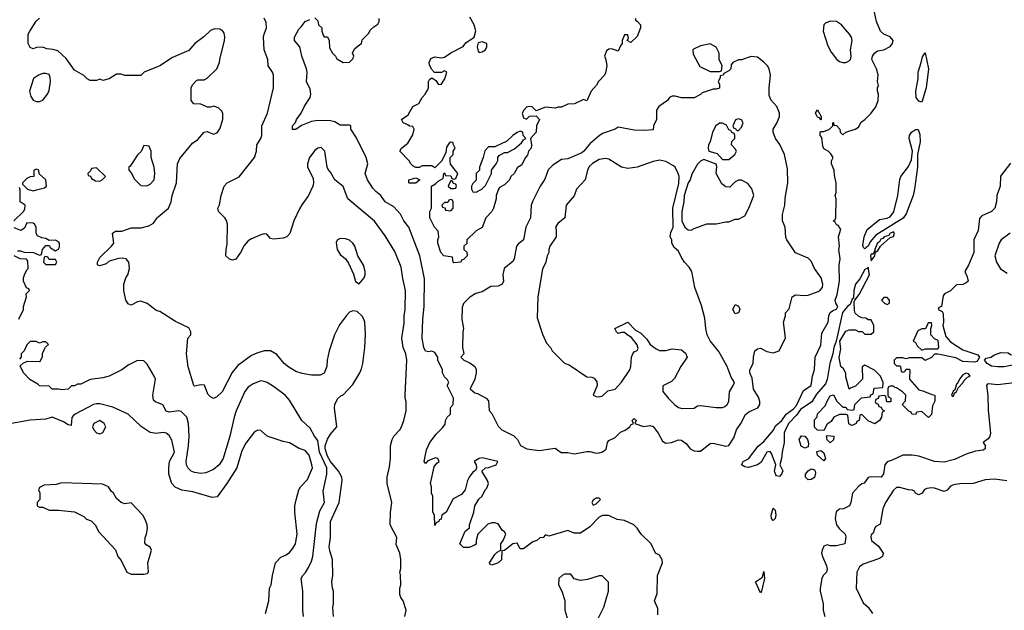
# Model space of a CAD drawing. Header units: inches. Extents: x 2380249 to 2585472, y 382747 to 546448.
# Tile 248 of 256: x 2449124 to 2455351, y 531530 to 535261. Entities that reach past the tile are written whole.
import ezdxf

# ---------------------------------------------------------------- set-up
doc = ezdxf.new("R2010")
doc.units = ezdxf.units.IN
doc.header["$MEASUREMENT"] = 0
doc.layers.add('C4543', color=7, linetype='Continuous')
doc.layers.add('C4553', color=7, linetype='Continuous')

msp = doc.modelspace()

# ---------------------------------------------------------------- linework, layer by layer
at = {"layer": 'C4543', "color": 4}
for points, elevation in [([(2450000, 534965.2), (2449911.1, 534928.9), (2449890, 534908.7), (2449790, 534909), (2449763.6, 534916.4), (2449736.4, 534916.4), (2449690, 534888.7), (2449650, 534878), (2449630, 534886), (2449610, 534878), (2449570, 534878), (2449550, 534888), (2449530, 534908), (2449470, 534942), (2449417, 535017), (2449365.2, 535065.2), (2449333.6, 535073.6), (2449296.4, 535076.4), (2449270, 535088), (2449230, 535086), (2449210, 535078), (2449190, 535086), (2449178, 535110), (2449178, 535170), (2449188, 535190), (2449228.9, 535251.1), (2449248.9, 535271.1)], 64), ([(2449086, 533990), (2449148, 534050), (2449156.4, 534063.6), (2449158, 534090), (2449126, 534110), (2449127.3, 534187.3), (2449122, 534202)], 68), ([(2450000, 533420.9), (2449986, 533426), (2449930, 533468.7), (2449890, 533482), (2449870, 533478), (2449830, 533458), (2449810, 533466), (2449795.3, 533490), (2449782, 533550), (2449782, 533590), (2449795.3, 533630), (2449808.7, 533650), (2449819, 533690), (2449814, 533730), (2449798, 533750), (2449774.5, 533754.5), (2449748.3, 533751.7), (2449690, 533736), (2449670, 533719.3), (2449630, 533706), (2449618, 533710), (2449615.3, 533715.3), (2449616, 533730), (2449630, 533758.8), (2449704, 533830), (2449719, 533850), (2449710, 533912), (2449730, 533924.7), (2449770, 533926), (2449830, 533946), (2449892.9, 533947.1), (2449941.5, 533958.5), (2449970, 533976), (2449994, 534010), (2450000, 534015.1)], 64), ([(2449110, 533802), (2449130, 533802), (2449152.7, 533792.7), (2449211.1, 533791.1), (2449250, 533774), (2449262, 533778), (2449268, 533810), (2449290, 533834), (2449310, 533834), (2449319.6, 533819.6), (2449350, 533802), (2449368.4, 533811.6), (2449376.4, 533823.6), (2449375.3, 533850), (2449370, 533858), (2449350, 533868), (2449310, 533866), (2449290, 533878), (2449263.1, 533883.1), (2449236.4, 533896.4), (2449228.4, 533911.6), (2449228, 533950), (2449218, 533970), (2449210, 533975.3), (2449170, 533978), (2449155.3, 533944.7), (2449131.1, 533928.9), (2449090, 533946)], 68), ([(2449118, 533370), (2449148, 533430), (2449148.7, 533450), (2449168, 533510), (2449166, 533530), (2449186, 533550), (2449182, 533562), (2449167.3, 533567.3), (2449149, 533609), (2449149, 533630), (2449155.3, 533650), (2449170, 533682), (2449178, 533690), (2449176.4, 533736.4), (2449168, 533748), (2449126, 533750), (2449090, 533768.7)], 68), ([(2450000, 532840.2), (2449985.6, 532845.6), (2449970, 532858), (2449965.2, 532890), (2449982, 532990), (2449975.3, 533010), (2449930, 533086), (2449910, 533106), (2449870, 533108), (2449810, 533078), (2449770.7, 533049.3), (2449690, 533008.7), (2449650, 532998), (2449570, 532988), (2449510, 532958), (2449490, 532958), (2449470, 532948), (2449452.7, 532947.3), (2449430, 532928), (2449390, 532922), (2449370, 532928), (2449330, 532928), (2449310, 532946), (2449250, 532948.7), (2449239, 532959), (2449187.2, 532987.2), (2449149, 533030), (2449126, 533074), (2449147.3, 533092.7), (2449176.4, 533103.6), (2449250, 533102), (2449254.6, 533105.4), (2449267.3, 533132.7), (2449268.4, 533151.6), (2449280.4, 533179.6), (2449287.3, 533192.7), (2449306, 533210), (2449290, 533226), (2449270, 533226), (2449250, 533218), (2449227.3, 533227.3), (2449190, 533228), (2449170, 533208), (2449151.6, 533168.4), (2449134, 533150), (2449134, 533130), (2449123.6, 533116.4)], 68), ([(2450000, 532648), (2449990, 532646.6), (2449950, 532653.2), (2449892.1, 532692.1), (2449810, 532769.3), (2449712.3, 532812.3), (2449630, 532834), (2449610, 532835.1), (2449590, 532829.6), (2449474.8, 532770), (2449461.4, 532758.6), (2449452.8, 532747.2), (2449450, 532698), (2449430, 532702.7), (2449400.7, 532720.7), (2449330, 532749.2), (2449290, 532737.2), (2449190, 532732), (2449050, 532705.2)], 72)]:
    msp.add_lwpolyline(points, dxfattribs=dict(at, elevation=elevation))
for points, elevation in [([(2449290, 534922), (2449270, 534921.2), (2449242, 534910), (2449211.3, 534890), (2449186, 534810), (2449195.3, 534775.3), (2449210, 534752), (2449230, 534744.7), (2449250, 534744.7), (2449270, 534752), (2449299, 534790), (2449310, 534814), (2449319.3, 534870), (2449316.5, 534896.5), (2449310, 534915.3)], 68), ([(2449910, 534466), (2449891.3, 534428.7), (2449872, 534410), (2449823.6, 534336.4), (2449814, 534330), (2449814, 534310), (2449830, 534294), (2449850, 534254), (2449890, 534214), (2449927.3, 534212.7), (2449950, 534222), (2449975.3, 534250), (2449978, 534290), (2449974, 534330), (2449955.3, 534390), (2449955.3, 534430), (2449950, 534446), (2449942, 534462)], 68), ([(2449230, 534318), (2449214, 534310), (2449214, 534270), (2449190, 534268), (2449170, 534258), (2449142, 534230), (2449142, 534222), (2449174, 534190), (2449210, 534181), (2449230, 534186), (2449280.2, 534199.8), (2449294, 534210), (2449288.9, 534248.9), (2449247.3, 534287.3), (2449246, 534310)], 68), ([(2449610, 534326), (2449578, 534322), (2449572.7, 534307.3), (2449554, 534290), (2449558, 534278), (2449572.7, 534272.7), (2449578, 534258), (2449603.6, 534243.6), (2449630, 534242), (2449646, 534250), (2449666, 534270)], 68), ([(2449290, 533766), (2449278, 533762), (2449274, 533730), (2449290, 533714), (2449350, 533714), (2449358, 533730), (2449350, 533746), (2449310, 533746), (2449302, 533762)], 68), ([(2449630, 532728.7), (2449592, 532710), (2449584.7, 532690), (2449592, 532670), (2449610, 532652), (2449630, 532644.7), (2449650, 532654), (2449668, 532690), (2449658, 532710)], 76), ([(2449390, 532335.3), (2449354.4, 532325.6), (2449279.6, 532320.4), (2449250, 532306), (2449242, 532290), (2449251.3, 532271.3), (2449252, 532230), (2449234, 532210), (2449234, 532190), (2449250, 532182), (2449270, 532182), (2449310, 532162), (2449370, 532162), (2449470, 532151.3), (2449530, 532122), (2449546.4, 532106.4), (2449575.3, 532095.3), (2449602, 532070), (2449625.4, 532025.4), (2449730.9, 531910.9), (2449744.7, 531870), (2449765.4, 531845.4), (2449802, 531770), (2449830, 531758), (2449910, 531758), (2449930, 531762), (2449938, 531770), (2449935.3, 531830), (2449958, 531910), (2449948.4, 531928.4), (2449923.1, 531943.1), (2449915.3, 531955.3), (2449917.2, 531990), (2449926, 532010), (2449932.5, 532047.5), (2449929.2, 532070), (2449920.2, 532100.2), (2449902, 532130), (2449830, 532208), (2449790, 532202), (2449766, 532210), (2449736.4, 532236.4), (2449718, 532270), (2449703.1, 532283.1), (2449686, 532310), (2449647.3, 532327.3)], 76)]:
    msp.add_lwpolyline(points, close=True, dxfattribs=dict(at, elevation=elevation))
at = {"layer": 'C4553', "color": 4}
for points, elevation in [([(2455390, 534355.3), (2455327.1, 534272.9), (2455326, 534210), (2455304.7, 534150), (2455302, 534110), (2455291.3, 534070), (2455270, 534048.7), (2455210, 534022), (2455195.3, 534004.7), (2455186.8, 533930), (2455158.8, 533870), (2455158.8, 533790), (2455124.7, 533710), (2455102, 533670), (2455116.9, 533636.9), (2455122, 533610), (2455110, 533598), (2455090, 533588), (2455050, 533586), (2455010, 533548), (2454974, 533530), (2454963.6, 533516.4), (2454954, 533450), (2454938, 533442), (2454934, 533430), (2454958, 533418), (2454964.7, 533404.7), (2454966.8, 533350), (2454962.8, 533330), (2454980.7, 533260.7), (2455010, 533226), (2455090, 533176), (2455183.6, 533143.6), (2455194, 533130), (2455184.7, 533110), (2455177.3, 533102.7), (2455162, 533098), (2455090, 533100.9), (2455045.6, 533125.6), (2454930, 533148.7), (2454910, 533148), (2454890, 533128), (2454850, 533108), (2454830, 533126), (2454750, 533126), (2454730, 533118), (2454710, 533126), (2454670, 533126), (2454654, 533110), (2454654, 533090), (2454670, 533074), (2454690, 533074), (2454694, 533070), (2454698, 533038), (2454710, 533034), (2454722, 533038), (2454730, 533054), (2454750, 533054), (2454754, 533050), (2454752, 532990), (2454810, 532922), (2454836.9, 532916.9), (2454892.7, 532892.7), (2454912, 532890), (2454911.3, 532851.3), (2454898, 532822), (2454890, 532766), (2454872.7, 532747.3), (2454830, 532786), (2454798, 532782), (2454790, 532766), (2454766, 532770), (2454762, 532782), (2454750, 532786), (2454706, 532830), (2454727.3, 532852.7), (2454728, 532890), (2454708, 532910), (2454670, 532935.3), (2454658, 532938), (2454650, 532946), (2454630, 532946), (2454618, 532942), (2454614, 532930), (2454614, 532890), (2454618, 532878), (2454634, 532870), (2454632.7, 532847.3), (2454607.3, 532847.3), (2454602, 532882), (2454590, 532886), (2454558, 532882), (2454552.7, 532867.3), (2454538, 532862), (2454534, 532850), (2454538, 532838), (2454552.7, 532832.7), (2454558, 532818), (2454572.7, 532812.7), (2454578, 532798), (2454594, 532790), (2454578, 532782), (2454574, 532750), (2454562, 532730), (2454532.7, 532707.3), (2454490, 532726), (2454450, 532766), (2454438, 532762), (2454434, 532730), (2454418, 532722), (2454414, 532710), (2454390, 532698), (2454380.4, 532700.4), (2454368.4, 532708.4), (2454362, 532762), (2454350, 532766), (2454310, 532766), (2454274, 532750), (2454256.9, 532723.1), (2454230, 532706), (2454210, 532666), (2454170, 532668), (2454150, 532686), (2454150, 532734), (2454168, 532752), (2454170, 532772), (2454218.6, 532821.4), (2454230, 532852), (2454250, 532884.7), (2454270.9, 532890.9), (2454291.6, 532851.6), (2454330, 532814), (2454350, 532814), (2454358, 532798), (2454390, 532794), (2454402, 532798), (2454406, 532830), (2454447.3, 532872.7), (2454502, 532878), (2454508, 532892), (2454522, 532898), (2454527.3, 532932.7), (2454582, 532938), (2454586, 532970), (2454568, 533010), (2454530, 533048), (2454470, 533078), (2454452.7, 533067.3), (2454454, 532990), (2454410, 532946), (2454383.6, 532936.4), (2454370, 532926), (2454350, 533006), (2454349, 533029), (2454335.3, 533055.3), (2454318, 533070), (2454307.2, 533127.2), (2454318, 533182), (2454312, 533230), (2454350, 533294), (2454370, 533302.8), (2454410, 533301), (2454430, 533292), (2454451.6, 533291.6), (2454470, 533274), (2454510, 533274), (2454526, 533290), (2454526, 533330), (2454510, 533366), (2454490, 533366), (2454476.4, 533376.4), (2454450, 533378), (2454430, 533388.7), (2454407.2, 533407.2), (2454403.2, 533423.2), (2454402, 533478), (2454406, 533490), (2454434, 533526), (2454499, 533650), (2454490, 533698), (2454488.1, 533691.9), (2454470, 533682.7), (2454436.7, 533623.3), (2454410.4, 533590), (2454398.7, 533550), (2454398, 533502), (2454390, 533495.3), (2454377, 533463), (2454358.8, 533450), (2454327.7, 533412.3), (2454287.2, 533230), (2454272.7, 533190), (2454266.7, 533150), (2454248.1, 533090), (2454231.4, 532988.6), (2454220.2, 532959.8), (2454163.8, 532896.2), (2454133.6, 532846.4), (2454062.4, 532797.6), (2454037.8, 532762.2), (2453988.1, 532711.9), (2453967.5, 532672.5), (2453959.1, 532650), (2453958, 532590), (2453945.7, 532530), (2453943.1, 532490), (2453930.7, 532450), (2453950.4, 532410.4), (2453942, 532390), (2453930, 532376), (2453910, 532379), (2453905.8, 532385.8), (2453898, 532410), (2453906, 532450), (2453879.6, 532519.6), (2453870, 532532.7), (2453850, 532529), (2453813.7, 532466.3), (2453790.3, 532449.7), (2453732.9, 532432.9), (2453710, 532437.2), (2453688.7, 532450), (2453699, 532470), (2453732.6, 532487.4), (2453794, 532566), (2453830, 532597.3), (2453891.7, 532668.3), (2453904.5, 532695.5), (2453944.7, 532730), (2453971.8, 532770), (2454018, 532802), (2454037.1, 532822.9), (2454081.2, 532918.8), (2454129.4, 532950.6), (2454137.4, 533010), (2454151.2, 533051.2), (2454154.7, 533130), (2454190, 533206), (2454198.2, 533281.8), (2454238, 533350), (2454242, 533390), (2454249.5, 533410.5), (2454270, 533426), (2454290, 533432), (2454299, 533450), (2454286, 533470), (2454282, 533490), (2454294, 533526), (2454309.2, 533610), (2454306, 533710), (2454313.2, 533750), (2454304, 533810), (2454308.7, 533830), (2454302, 533890), (2454318, 533938), (2454306, 533950), (2454302, 533962), (2454290, 533966), (2454282, 533982), (2454268, 533990), (2454282, 533998), (2454286, 534010), (2454288.7, 534130), (2454282, 534150), (2454288, 534170), (2454288.7, 534230), (2454276.4, 534276.4), (2454275.3, 534310), (2454258, 534350), (2454258, 534370), (2454268, 534390), (2454254.6, 534414.6), (2454238, 534430), (2454210, 534446), (2454203.1, 534463.1), (2454196.4, 534516.4), (2454186, 534530), (2454186, 534550), (2454190, 534554), (2454210, 534554), (2454246, 534570), (2454266, 534590), (2454266, 534610), (2454270, 534611.3), (2454274, 534594), (2454290, 534592), (2454312, 534570), (2454314, 534550), (2454330, 534534), (2454348.7, 534551.3), (2454408, 534570), (2454430, 534582), (2454445.6, 534614.4), (2454469.1, 534630.9), (2454509.3, 534670.7), (2454539, 534710), (2454554, 534750), (2454555.3, 534790), (2454549, 534810), (2454549, 534830), (2454555.3, 534844.7), (2454549.2, 534870), (2454552.5, 534912.5), (2454542, 534950), (2454513, 535010), (2454516.9, 535030), (2454530, 535050.8), (2454550, 535064), (2454590, 535071), (2454630, 535091.3), (2454644, 535110), (2454648.7, 535130), (2454630, 535154), (2454589.1, 535169.1), (2454569.1, 535189.1), (2454542.7, 535250), (2454529.5, 535310)], 48), ([(2451559, 531490), (2451568.7, 531530), (2451549.1, 531589.1), (2451535.3, 531610), (2451529, 531630), (2451528, 531670), (2451534, 531690), (2451533.2, 531753.2), (2451529, 531770), (2451534.6, 531794.6), (2451535.3, 531850), (2451528, 531890), (2451504.7, 531944.7), (2451508.7, 531990), (2451468, 532070), (2451469, 532150), (2451478, 532210), (2451448.7, 532330), (2451448.7, 532370), (2451463.1, 532436.9), (2451469.1, 532490.9), (2451469.2, 532570), (2451479, 532610), (2451489.4, 532630.6), (2451528.7, 532670), (2451539, 532690), (2451554, 532730), (2451568.7, 532790), (2451568.7, 532850), (2451562, 532870), (2451562, 532890), (2451572.7, 533110), (2451565.2, 533150), (2451549.3, 533190), (2451540.9, 533250), (2451555.5, 533344.5), (2451556, 533390), (2451562.7, 533430), (2451564, 533550), (2451547, 533627), (2451537.5, 533697.5), (2451496.6, 533796.6), (2451436.2, 533896.2), (2451368, 533988), (2451199.3, 534130), (2451170, 534208), (2451118, 534250), (2451090, 534298), (2451074.6, 534314.6), (2451068.9, 534328.9), (2451054, 534430), (2451030, 534454), (2451010, 534448.7), (2450990, 534435.3), (2450956, 534390), (2450944.7, 534350), (2450944.7, 534330), (2450979.6, 534259.6), (2450982, 534230), (2450978, 534210), (2450951, 534150), (2450907.5, 534092.5), (2450893.7, 534066.3), (2450858, 533990), (2450832, 533910), (2450814, 533890), (2450790, 533882), (2450730, 533874), (2450710, 533878), (2450687.3, 533907.3), (2450670, 533908), (2450650, 533902), (2450590, 533877.2), (2450570, 533864), (2450544.5, 533835.5), (2450521, 533790), (2450490, 533749), (2450470, 533742), (2450450, 533749), (2450428, 533770), (2450429, 533810), (2450437.2, 533842.8), (2450439, 533970), (2450432.9, 533992.9), (2450422, 534010), (2450382, 534050), (2450378, 534070), (2450388.7, 534091.3), (2450397.2, 534150), (2450417.2, 534210), (2450435.3, 534230), (2450512, 534268), (2450609.2, 534390), (2450621.2, 534430), (2450624, 534470), (2450649, 534510), (2450656, 534530), (2450655.3, 534590), (2450692.3, 534670), (2450729, 534830), (2450729, 534910), (2450722, 534930), (2450695.3, 534970), (2450694, 535010), (2450669.2, 535070), (2450666.6, 535150), (2450669.4, 535170), (2450686, 535210), (2450683.2, 535243.2), (2450669.3, 535270.7)], 56), ([(2453160.4, 531500.4), (2453160.4, 531540.4), (2453138, 531590), (2453156.4, 531636.4), (2453158, 531750), (2453188.7, 531830), (2453188.4, 531848.4), (2453170, 531878), (2453146, 531890), (2453118, 531950), (2453055.3, 532010), (2453029.1, 532049.1), (2453008.9, 532068.9), (2452950, 532098), (2452903.1, 532103.1), (2452850, 532128), (2452810, 532128), (2452790, 532118), (2452730, 532058), (2452670, 532018), (2452630, 532018), (2452590, 532033.2), (2452470, 531998), (2452450, 532006), (2452434, 531990), (2452412.7, 531987.3), (2452394, 531970), (2452370, 531962), (2452310, 531918), (2452290, 531918), (2452270, 531954), (2452242, 531950), (2452190, 531908), (2452174, 531906), (2452170.5, 531849.5), (2452150.4, 531829.6), (2452110, 531815.3), (2452100.2, 531820.2), (2452095.3, 531830), (2452130, 531882), (2452143.1, 531896.9), (2452166, 531910), (2452168, 531950), (2452182, 531970), (2452198, 532010), (2452190, 532026), (2452176.4, 532036.4), (2452150, 532075.3), (2452130, 532082), (2452110, 532082), (2452085.4, 532074.6), (2452022, 532010), (2452012, 531970), (2452011.6, 531948.4), (2451999.6, 531940.4), (2451967.3, 531927.3), (2451930, 531926), (2451908, 531950), (2451942, 532030), (2451968, 532050), (2451968.7, 532070), (2451995.3, 532150), (2452002, 532190), (2452028.9, 532231.1), (2452048, 532250), (2452068, 532290), (2452079, 532301), (2452088.7, 532330), (2452082, 532350), (2452046, 532410), (2452069.2, 532430.8), (2452090, 532431.3), (2452138, 532450), (2452148, 532470), (2452050, 532493.2), (2452030, 532489), (2451998, 532470), (2452012, 532450), (2452014, 532430), (2452006, 532414), (2451990, 532402), (2451966, 532370), (2451956, 532350), (2451942, 532290), (2451918, 532262), (2451865.4, 532234.6), (2451822, 532150), (2451794, 532130), (2451790, 532106), (2451778, 532102), (2451774, 532090), (2451758, 532082), (2451750, 532066), (2451748, 532130), (2451738, 532150), (2451738, 532250), (2451728, 532270), (2451728, 532310), (2451722, 532330), (2451744.5, 532435.5), (2451761.5, 532458.5), (2451778, 532470), (2451768.7, 532488.7), (2451753.2, 532493.2), (2451706, 532474), (2451690, 532458), (2451682, 532470), (2451696.5, 532543.5), (2451718, 532590), (2451758, 532642), (2451798, 532682), (2451814, 532706), (2451818, 532730), (2451828, 532750), (2451848, 532770), (2451848.9, 532811.1), (2451866, 532830), (2451868, 532870), (2451828, 532950), (2451838, 532970), (2451830, 532986), (2451810, 533006), (2451798, 533030), (2451798, 533050), (2451768, 533110), (2451768, 533130), (2451750, 533158), (2451730, 533168), (2451710, 533162), (2451690, 533168), (2451679, 533190), (2451669.3, 533250), (2451673.2, 533370), (2451682.7, 533450), (2451684.1, 533624.1), (2451654.5, 533770), (2451585.2, 533950), (2451554, 533990), (2451531.7, 534031.7), (2451490, 534079), (2451435.3, 534110), (2451408.7, 534150), (2451375.5, 534175.5), (2451356.5, 534196.5), (2451324, 534250), (2451309.2, 534290), (2451325.2, 534350), (2451316, 534390), (2451254.8, 534514.8), (2451218, 534570), (2451218, 534590), (2451210, 534595.3), (2451150, 534595.3), (2451117, 534617), (2451090, 534622.7), (2451010, 534624.5), (2450970, 534618), (2450906.4, 534593.6), (2450870, 534568.7), (2450848.4, 534568.4), (2450848.7, 534590), (2450869, 534611), (2450875.3, 534630), (2450904, 534670), (2450924.7, 534715.3), (2450961.2, 534770), (2450965.2, 534790), (2450962, 534822), (2450939, 534870), (2450941.2, 534930), (2450937.2, 534950), (2450909, 535030), (2450895.3, 535090), (2450862, 535130), (2450861.2, 535150), (2450890, 535202), (2450904.7, 535215.3), (2450929.3, 535250.7), (2450958, 535262)], 52), ([(2450990, 535274), (2451010, 535254), (2451014, 535230), (2451034, 535210), (2451034, 535190), (2451043.6, 535163.6), (2451050, 535154), (2451070, 535154), (2451082, 535130), (2451083.6, 535083.6), (2451102, 535050), (2451122, 535030), (2451130, 535014), (2451170, 534992), (2451210, 534994), (2451230, 535014), (2451238, 535030), (2451228, 535050), (2451242, 535078), (2451274.6, 535105.4), (2451286, 535110), (2451290, 535134), (2451330, 535174), (2451343.1, 535196.9), (2451363.1, 535216.9), (2451390, 535234), (2451398, 535250), (2451398, 535270)], 52), ([(2453018, 535270), (2453018, 535258), (2453030, 535252), (2453051.3, 535230), (2453051, 535210), (2453030, 535155.3), (2452990, 535118), (2452966, 535130), (2452975.3, 535144.7), (2452970, 535166), (2452950, 535166), (2452934, 535130), (2452934, 535110), (2452923.5, 535096.5), (2452910, 535062), (2452870, 535077.2), (2452850, 535075.3), (2452836, 535064), (2452822, 535030), (2452831.3, 535010), (2452838, 534970), (2452830, 534926), (2452822, 534910), (2452784.7, 534870), (2452772.8, 534847.2), (2452738, 534810), (2452711.6, 534748.4), (2452690, 534758), (2452634, 534730), (2452591.3, 534728.7), (2452550, 534708), (2452530, 534708.7), (2452510, 534702), (2452450, 534708.7), (2452390, 534686), (2452366, 534710), (2452346.4, 534713.6), (2452330, 534708), (2452312, 534690), (2452302, 534670), (2452310, 534642), (2452330, 534634), (2452348.4, 534651.6), (2452390, 534654), (2452412, 534630), (2452392, 534590), (2452391.3, 534550), (2452354, 534510), (2452362, 534470), (2452358, 534450), (2452342, 534430), (2452335.3, 534404.7), (2452322, 534390), (2452296.9, 534343.1), (2452271.6, 534328.4), (2452251.3, 534290), (2452231.3, 534270), (2452222, 534250), (2452190, 534218), (2452159.6, 534200.4), (2452152, 534190), (2452138, 534150), (2452138, 534130), (2452121, 534070), (2452110.6, 534049.4), (2452071.3, 534010), (2452050, 533948), (2452010, 533928), (2451952, 533870), (2451951.6, 533848.4), (2451934, 533830), (2451934, 533810), (2451952.7, 533792.7), (2451954, 533770), (2451930, 533746), (2451918, 533742), (2451914, 533730), (2451870, 533726), (2451866, 533730), (2451862, 533762), (2451806, 533770), (2451788, 533790), (2451769, 533850), (2451768.7, 533870), (2451775.3, 533890), (2451770, 533926), (2451748, 533950), (2451718, 534010), (2451718, 534050), (2451728, 534070), (2451728, 534210), (2451754.6, 534225.4), (2451770, 534242), (2451802, 534258), (2451806, 534290), (2451810, 534294), (2451818, 534278), (2451850, 534274), (2451858, 534258), (2451870, 534254), (2451882, 534258), (2451895.3, 534290), (2451848.4, 534348.4), (2451846, 534370), (2451846, 534390), (2451866, 534410), (2451866, 534430), (2451878, 534450), (2451866, 534474), (2451866, 534486), (2451850, 534488), (2451839.6, 534480.4), (2451823.6, 534456.4), (2451819.6, 534420.4), (2451792.7, 534367.3), (2451750, 534326), (2451730, 534338), (2451670, 534338), (2451650, 534328), (2451628.4, 534328.4), (2451610, 534338), (2451598, 534350), (2451588, 534370), (2451528, 534430), (2451538, 534450), (2451579, 534481), (2451610, 534534), (2451618, 534570), (2451610, 534586), (2451590, 534588), (2451578, 534598), (2451549.1, 534609.1), (2451538, 534630), (2451580.2, 534659.8), (2451610, 534712), (2451648.4, 534731.6), (2451668.7, 534770), (2451688.9, 534791.1), (2451703.1, 534816.9), (2451708.9, 534831.1), (2451709, 534871), (2451716.4, 534883.6), (2451730, 534894), (2451756.9, 534876.9), (2451770, 534854), (2451790, 534852), (2451812.9, 534887.1), (2451826, 534930), (2451810, 534938), (2451792, 534928), (2451747.3, 534927.3), (2451728.4, 534948.4), (2451715.3, 534975.3), (2451714, 534990), (2451724.1, 535015.9), (2451750, 535026), (2451790, 535021), (2451810, 535024.7), (2451850, 535051.3), (2451928.9, 535091.1), (2451945.6, 535114.4), (2451998, 535150), (2452008.4, 535191.6), (2451999, 535230), (2451970, 535278)], 48), ([(2450000, 534015.1), (2450065.2, 534070), (2450082.7, 534110), (2450089.4, 534150), (2450116, 534230), (2450121.2, 534350), (2450136.5, 534383.5), (2450218, 534482), (2450250, 534504.7), (2450290, 534551), (2450310, 534556), (2450350, 534538), (2450372.9, 534547.1), (2450390, 534572), (2450408.9, 534631.1), (2450408.9, 534668.9), (2450403.1, 534683.1), (2450383.1, 534703.1), (2450354.6, 534714.6), (2450330, 534708), (2450311.6, 534708.4), (2450270, 534728), (2450226, 534730), (2450208, 534750), (2450208, 534830), (2450218, 534850), (2450243.1, 534876.9), (2450250, 534882), (2450290, 534882), (2450308.9, 534891.1), (2450370, 534952), (2450388.7, 534990), (2450389.1, 535010.9), (2450419, 535130), (2450422, 535150), (2450416.5, 535176.5), (2450408, 535190), (2450390, 535202), (2450356.9, 535203.1), (2450330, 535194), (2450287.9, 535152.1), (2450231.3, 535110), (2450193.7, 535066.3), (2450090, 535022.7), (2450010.5, 534969.5), (2450000, 534965.2)], 64), ([(2455388, 533912), (2455331.3, 533870), (2455318.8, 533850), (2455291, 533770), (2455301, 533730), (2455327.1, 533687.1), (2455370, 533661)], 52), ([(2451108.7, 531490), (2451104, 531550), (2451109, 531570), (2451108.7, 531650), (2451102, 531670), (2451099, 531710), (2451104, 531750), (2451102, 531850), (2451084.7, 531904.7), (2451081.2, 531930), (2451089.4, 531990), (2451089.5, 532090), (2451144.5, 532210), (2451163.7, 532350), (2451160.9, 532370), (2451140.5, 532410), (2451089.3, 532469.3), (2451070, 532504.2), (2451056.5, 532550), (2451056.8, 532570), (2451070, 532610.7), (2451090, 532642.8), (2451129, 532690), (2451115.3, 532810), (2451118, 532830), (2451134.6, 532865.4), (2451154.6, 532885.4), (2451170, 532892), (2451230, 532956), (2451275.1, 533030), (2451285.4, 533054.6), (2451294.5, 533090), (2451307, 533190), (2451311.9, 533271.9), (2451306, 533350), (2451301.2, 533370), (2451290, 533388.7), (2451258, 533418), (2451230, 533422), (2451210, 533414), (2451190, 533393.2), (2451146.1, 533333.9), (2451115.8, 533270), (2451080.4, 533170), (2451067.7, 533110), (2451066.8, 533070), (2451050, 533028), (2451023.6, 533016.4), (2450970, 533015.3), (2450910, 533025.2), (2450870, 533039.3), (2450826.2, 533066.2), (2450797.2, 533090), (2450750, 533145.2), (2450710, 533169), (2450670, 533168.7), (2450624.5, 533155.5), (2450590, 533139), (2450504.1, 533075.9), (2450468, 533032), (2450404.7, 532910), (2450370, 532878), (2450350, 532868), (2450330, 532878), (2450314.6, 532894.6), (2450292.5, 532952.5), (2450270, 532955.3), (2450230, 532946), (2450226, 532950), (2450188.9, 533068.9), (2450179, 533150), (2450188, 533250), (2450206, 533270), (2450206, 533290), (2450194.6, 533314.6), (2450110, 533355.3), (2450010, 533417.2), (2450000, 533420.9)], 64), ([(2450919, 531490), (2450914, 531530), (2450914, 531650), (2450905.2, 531730), (2450914, 531750), (2450931.7, 531768.3), (2450950, 531801), (2450970, 531841), (2450978.4, 531870), (2451001.2, 532078.8), (2451022.7, 532157.3), (2451052.7, 532210), (2451043.2, 532283.2), (2451067.3, 532390), (2451066, 532430), (2451019.8, 532530), (2451010, 532602), (2450989.3, 532630), (2450961.5, 532681.5), (2450909, 532730), (2450830, 532858), (2450802, 532890), (2450730, 532944), (2450690, 532968.7), (2450670, 532975.3), (2450650, 532979), (2450599.8, 532960.2), (2450570, 532939), (2450548.3, 532911.7), (2450494, 532790), (2450480.7, 532750), (2450453, 532630), (2450410, 532488.7), (2450386, 532450), (2450350, 532419), (2450301, 532399), (2450270, 532394), (2450230, 532401.2), (2450208, 532410), (2450190, 532428), (2450179, 532450), (2450177.2, 532470), (2450191.9, 532568.1), (2450195.1, 532630), (2450192.3, 532710), (2450181.2, 532750), (2450145.6, 532785.6), (2450130, 532789.2), (2450070, 532781.2), (2450050, 532789), (2450029.1, 532829.1), (2450000, 532840.2)], 68), ([(2455430, 532968.5), (2455310, 532954), (2455250, 532961.2), (2455242.5, 532957.5), (2455238.8, 532950), (2455247.5, 532887.5), (2455250, 532794), (2455263.1, 532650), (2455260.4, 532630), (2455250, 532612.7), (2455218, 532590), (2455230.7, 532570.7), (2455230.9, 532549.1), (2455217.5, 532542.5), (2455170, 532536), (2455110, 532517.2), (2455036.8, 532483.2), (2454970, 532465.2), (2454909.5, 532469.5), (2454810, 532504), (2454769.3, 532509.3), (2454710, 532509.3), (2454642.5, 532477.5), (2454610, 532468.7), (2454596, 532450), (2454587.1, 532392.9), (2454572, 532370), (2454506, 532374), (2454490, 532368), (2454466, 532334), (2454450, 532329), (2454428.1, 532311.9), (2454391, 532270), (2454381, 532210), (2454371.3, 532190), (2454334, 532170), (2454310, 532168.7), (2454287.3, 532152.7), (2454281, 532110), (2454290.9, 532070.9), (2454307.1, 532047.1), (2454344.7, 532010), (2454350, 531994), (2454342, 531950), (2454290, 531937.2), (2454250, 531937.2), (2454230, 531944), (2454210, 531935.3), (2454198.8, 531910), (2454196, 531890), (2454201, 531870), (2454226.8, 531810), (2454230.8, 531790), (2454226, 531770), (2454206, 531750), (2454198, 531730), (2454186.8, 531670), (2454186.8, 531650), (2454206, 531570), (2454206, 531530), (2454216, 531490)], 52), ([(2450679, 531510), (2450699, 531590), (2450704, 531670), (2450714, 531690), (2450722, 531750), (2450742, 531830), (2450774.6, 531865.4), (2450810, 531881), (2450830, 531896), (2450850, 531918), (2450869.2, 531950), (2450879.3, 532010), (2450864, 532150), (2450865.2, 532190), (2450872.5, 532227.5), (2450889.3, 532290), (2450899.3, 532310), (2450944.1, 532355.9), (2450975.1, 532430), (2450972.3, 532450), (2450954.5, 532510), (2450930, 532539.3), (2450892.3, 532552.3), (2450830, 532589), (2450790, 532597.2), (2450689.3, 532629.3), (2450650, 532666), (2450630, 532668), (2450610, 532658), (2450554.4, 532585.6), (2450530, 532538), (2450497.3, 532430), (2450434, 532330), (2450373.2, 532246.8), (2450342, 532242), (2450218.9, 532278.9), (2450149.5, 532289.5), (2450107, 532307), (2450086, 532330), (2450067, 532390), (2450066.6, 532430), (2450072.3, 532470), (2450103.7, 532530), (2450085.6, 532605.6), (2450070, 532635.3), (2450050, 532649), (2450032.9, 532652.9), (2450000, 532648)], 72), ([(2455367.3, 532347.3), (2455290, 532359), (2455230, 532353.2), (2455154, 532330), (2455070.7, 532329.3), (2455030, 532322), (2455010, 532314), (2454990, 532288.7), (2454970, 532281.2), (2454910, 532301.2), (2454890, 532304), (2454860.7, 532299.3), (2454846, 532294), (2454831.3, 532270), (2454810, 532259), (2454790, 532269.2), (2454783.1, 532283.1), (2454769.3, 532289.3), (2454746, 532290), (2454690, 532305.2), (2454670, 532305.2), (2454650, 532289), (2454600.5, 532210), (2454583.8, 532170), (2454565.4, 532074.6), (2454539.6, 532060.4), (2454532, 532050), (2454522, 532018), (2454510, 532006), (2454506.4, 531993.6), (2454512, 531970), (2454554.8, 531934.8), (2454586, 531890), (2454581, 531870), (2454562.5, 531857.5), (2454458.8, 531821.2), (2454435.3, 531804.7), (2454418.8, 531770), (2454414.8, 531670), (2454458, 531578), (2454491.3, 531550), (2454518, 531510)], 56), ([(2452779, 531470), (2452819, 531550), (2452848, 531650), (2452847.3, 531707.3), (2452807.3, 531747.3), (2452790, 531748), (2452715.3, 531724.7), (2452670, 531719), (2452630, 531728), (2452610, 531758), (2452570, 531758), (2452554, 531750), (2452534, 531730), (2452532, 531690), (2452552, 531650), (2452571.1, 531591.1), (2452571.3, 531530), (2452591.6, 531468.4)], 56)]:
    msp.add_lwpolyline(points, dxfattribs=dict(at, elevation=elevation))
for points, elevation in [([(2454250, 535252.3), (2454220.5, 535239.5), (2454210.7, 535229.3), (2454206, 535190), (2454235.3, 535095.3), (2454256.9, 535056.9), (2454290, 535012), (2454310, 534998), (2454330, 534991.3), (2454348.4, 534991.6), (2454370, 535002), (2454378, 535010), (2454382, 535030), (2454379, 535070), (2454389.2, 535130), (2454385.2, 535150), (2454373.2, 535170), (2454321.2, 535230), (2454290, 535249.3)], 52), ([(2452050, 535122), (2452024.7, 535115.3), (2452018, 535090), (2452023.6, 535063.6), (2452030, 535054), (2452050, 535058), (2452070, 535072), (2452079, 535090), (2452078, 535110)], 48), ([(2453490, 535108), (2453430, 535095.3), (2453385.4, 535074.6), (2453382, 535070), (2453383.6, 535043.6), (2453425.4, 534965.4), (2453490, 534934), (2453550, 534934), (2453562, 534938), (2453566, 534970), (2453548, 535010), (2453548, 535050), (2453528.4, 535088.4)], 52), ([(2453750, 535028.7), (2453690, 535008), (2453670, 535008), (2453634, 534990), (2453623.6, 534976.4), (2453622, 534950), (2453610, 534938), (2453578, 534922), (2453574, 534910), (2453554, 534906), (2453554, 534894), (2453542, 534870), (2453551, 534851), (2453550, 534828.7), (2453530, 534822), (2453510, 534822), (2453441, 534799), (2453430, 534788), (2453390, 534768), (2453310, 534768), (2453270, 534778), (2453250, 534778), (2453234, 534770), (2453222, 534750), (2453167.1, 534712.9), (2453152, 534690), (2453151.3, 534630), (2453132, 534590), (2453130, 534566), (2453078.8, 534561.2), (2453010, 534563.7), (2452910, 534582), (2452890, 534569), (2452810, 534542), (2452790, 534528.7), (2452730, 534477.2), (2452693, 534430), (2452679.3, 534420.7), (2452590, 534382.7), (2452550, 534377.2), (2452496.7, 534343.3), (2452467.1, 534312.9), (2452446.2, 534253.8), (2452416, 534210), (2452370, 534118), (2452358.8, 534090), (2452355.5, 534010), (2452326, 533950), (2452310.7, 533870), (2452276.8, 533843.2), (2452266.8, 533830), (2452251, 533750), (2452244, 533736), (2452187.3, 533690), (2452180.5, 533650), (2452184, 533610), (2452174.8, 533590), (2452150, 533578), (2452104.4, 533575.6), (2452050, 533541.2), (2452008, 533532), (2451970, 533509), (2451930, 533468), (2451922, 533442), (2451921, 533370), (2451931, 533310), (2451926, 533290), (2451924.7, 533190), (2451932, 533150), (2451914, 533130), (2451934, 533110), (2451970, 533094), (2452002, 533070), (2452011.1, 533051.1), (2452011.3, 533030), (2452002, 532990), (2451974, 532930), (2452003.6, 532903.6), (2452019.6, 532899.6), (2452074, 532870), (2452090, 532854), (2452092.7, 532792.7), (2452110, 532774), (2452150, 532694), (2452174, 532670), (2452250, 532632), (2452272, 532610), (2452291.6, 532571.6), (2452332, 532550), (2452410, 532539.5), (2452510, 532554), (2452547.9, 532527.9), (2452590, 532527.3), (2452630, 532518.8), (2452713.7, 532533.7), (2452730, 532534), (2452770, 532522.8), (2452790, 532524.9), (2452810, 532531), (2452832.3, 532547.7), (2452842, 532590), (2452850, 532602), (2452890, 532622), (2452924.7, 532655.3), (2452952.5, 532667.5), (2452982, 532690), (2452990, 532702), (2453006, 532710), (2452998, 532730), (2453010, 532742), (2453022, 532730), (2453014, 532710), (2453070, 532691), (2453110, 532698), (2453130, 532691.3), (2453162.8, 532650), (2453190, 532598), (2453210, 532586.8), (2453246, 532590), (2453290, 532606), (2453310, 532604.7), (2453340.7, 532580.7), (2453364.7, 532550), (2453390, 532538), (2453410, 532536), (2453430, 532536), (2453490, 532584.7), (2453510, 532586), (2453590, 532566), (2453610, 532572), (2453640.2, 532619.8), (2453658, 532670), (2453685.2, 532710), (2453713.8, 532766.2), (2453735.9, 532784.1), (2453791.9, 532808.1), (2453806, 532830), (2453806, 532850), (2453796.6, 532876.6), (2453766, 532926), (2453756, 532996), (2453742, 533030), (2453742, 533050), (2453764, 533090), (2453765.2, 533130), (2453774, 533170), (2453790, 533182.8), (2453810, 533186), (2453850, 533166), (2453890, 533156), (2453928, 533170), (2453968.4, 533251.6), (2453955.3, 533350), (2453968, 533390), (2453968, 533410), (2453990, 533434), (2454009.2, 533510), (2454030, 533522.8), (2454090, 533518), (2454110, 533520.5), (2454175.1, 533544.9), (2454187.6, 533552.4), (2454200.9, 533570), (2454204.5, 533590), (2454194, 533630), (2454150, 533689), (2454130, 533735.3), (2454110, 533754), (2454030, 533788.7), (2453975.3, 533870), (2453970, 533886), (2453965.2, 533950), (2453949, 533990), (2453949, 534030), (2453964, 534090), (2453965.6, 534134.4), (2453982.7, 534230), (2453980.2, 534320.2), (2453961.2, 534410), (2453932.1, 534472.1), (2453904, 534510), (2453889.2, 534550), (2453889.3, 534570.7), (2453912.9, 534607.1), (2453929, 534650), (2453929.2, 534670), (2453912.1, 534712.1), (2453874.6, 534754.6), (2453864.7, 534784.7), (2453864, 534830), (2453873.2, 534910), (2453865.2, 534950), (2453853.2, 534970), (2453830, 534993.2), (2453790, 535024)], 52), ([(2454830, 534739.5), (2454810, 534747), (2454793.6, 534770), (2454792.3, 534810), (2454806.2, 534890), (2454805.7, 534930), (2454826, 534990), (2454832.9, 535027.1), (2454850, 535052), (2454871.2, 534950), (2454857.5, 534830)], 44), ([(2454190, 534626), (2454182, 534642), (2454170, 534646), (2454158, 534670), (2454168.9, 534691.1), (2454192, 534650), (2454194, 534630)], 48), ([(2453670, 534635.3), (2453651.6, 534628.4), (2453634, 534590), (2453638, 534578), (2453650, 534574), (2453662, 534562), (2453670, 534562), (2453690, 534582), (2453699, 534610), (2453690, 534628)], 56), ([(2452290, 534558), (2452270, 534548.7), (2452242, 534530), (2452205.4, 534494.6), (2452130, 534458), (2452090, 534458), (2452066.4, 534433.6), (2452056, 534390), (2452032, 534330), (2452032, 534310), (2452012, 534290), (2452011.6, 534248.4), (2451990, 534226), (2451982, 534210), (2451982, 534190), (2451990, 534174), (2452010, 534172), (2452030, 534182), (2452046, 534190), (2452070, 534214), (2452108, 534290), (2452108, 534310), (2452138, 534350), (2452147.3, 534372.7), (2452148.4, 534391.6), (2452156.4, 534403.6), (2452190, 534422), (2452210, 534422), (2452253.6, 534446.4), (2452297.2, 534482.8), (2452310, 534502), (2452326, 534510), (2452308, 534530), (2452306, 534550)], 48), ([(2453570, 534608.7), (2453550, 534608.7), (2453526, 534590), (2453506.8, 534550), (2453490.8, 534489.2), (2453481, 534470), (2453478, 534450), (2453482, 534430), (2453535.9, 534415.9), (2453570, 534378), (2453610, 534378), (2453648, 534410), (2453658, 534430), (2453650, 534446), (2453626, 534470), (2453628.4, 534491.6), (2453646, 534510), (2453646, 534530), (2453642, 534542), (2453628, 534548), (2453622, 534562), (2453610, 534566), (2453594.6, 534594.6)], 56), ([(2454470, 533813.2), (2454461.2, 533821.2), (2454457.5, 533837.5), (2454464.5, 533890), (2454483.6, 533936.4), (2454562, 533998), (2454610, 534007.2), (2454630, 534016.4), (2454652, 534048), (2454678.4, 534150), (2454690, 534251.3), (2454697, 534270), (2454746.1, 534333.9), (2454763.5, 534376.5), (2454771.3, 534430), (2454749.7, 534510), (2454751.6, 534530), (2454764.5, 534550), (2454790, 534568.2), (2454807.5, 534567.5), (2454816.1, 534536.1), (2454819.2, 534490), (2454803.1, 534410), (2454801.5, 534330), (2454782.3, 534190), (2454774.5, 534150), (2454730, 534034), (2454711.8, 534008.2), (2454539.2, 533900.8), (2454502.8, 533857.2), (2454490, 533829.6), (2454477, 533823)], 44), ([(2452830, 534383.7), (2452790, 534378), (2452746.2, 534353.8), (2452726.2, 534333.8), (2452714.8, 534310), (2452701, 534250), (2452644.7, 534190), (2452630, 534148), (2452581, 534090), (2452571.3, 534010), (2452527.1, 533972.9), (2452512, 533950), (2452516, 533936), (2452516, 533890), (2452478, 533830), (2452471.3, 533810), (2452471, 533790), (2452461, 533770), (2452450.7, 533729.3), (2452430, 533686), (2452401, 533510), (2452396.9, 533376.9), (2452430, 533274), (2452456.9, 533216.9), (2452482, 533190), (2452492, 533170), (2452570, 533092), (2452599.8, 533079.8), (2452710, 533004.7), (2452743.6, 533003.6), (2452756.9, 532996.9), (2452774.4, 532974.4), (2452776, 532950), (2452752, 532890), (2452770, 532881), (2452790, 532878), (2452810, 532884.7), (2452844, 532916), (2452890, 532926.8), (2452930, 532971.3), (2452982, 533050), (2452988.9, 533071.1), (2452994, 533130), (2453002, 533150), (2453010, 533162), (2453030, 533172), (2453036.5, 533183.5), (2453030, 533208), (2452993.6, 533253.6), (2452966, 533270), (2452950, 533286), (2452930, 533286), (2452910, 533278), (2452898, 533290), (2452888, 533310), (2452970, 533351.3), (2453019.6, 533299.6), (2453050, 533282), (2453090, 533242), (2453112, 533210), (2453150, 533182), (2453170, 533172), (2453210, 533172), (2453250, 533182), (2453310, 533176), (2453335.3, 533155.3), (2453344.7, 533130), (2453304.7, 533070), (2453265.4, 532994.6), (2453245.4, 532974.6), (2453192, 532948), (2453191.6, 532911.6), (2453227.1, 532867.1), (2453267.1, 532827.1), (2453290, 532811.3), (2453314.6, 532805.4), (2453390, 532806), (2453410, 532822), (2453430, 532824.7), (2453530, 532811), (2453568.9, 532811.1), (2453583.1, 532816.9), (2453598, 532830), (2453608.7, 532850), (2453613.2, 532910), (2453637.2, 532950), (2453644, 532970), (2453623.3, 533003.3), (2453598, 533070), (2453544.8, 533164.8), (2453491.9, 533231.9), (2453472.7, 533270), (2453462.7, 533310), (2453456.6, 533376.6), (2453436, 533456), (2453394, 533570), (2453374, 533670), (2453358.6, 533698.6), (2453329.4, 533729.4), (2453310, 533758), (2453290, 533798), (2453263.1, 533823.1), (2453248, 533850), (2453248, 533870), (2453238, 533890), (2453243.1, 533916.9), (2453258, 533950), (2453255.3, 534070), (2453293.6, 534226.4), (2453295.3, 534270), (2453289, 534290), (2453269.3, 534329.3), (2453258.6, 534338.6), (2453210, 534365.2), (2453172.9, 534372.9), (2453130, 534365.2), (2453030, 534329.2), (2452970, 534321.2), (2452930, 534329), (2452850, 534379.3)], 56), ([(2453450, 534378), (2453430, 534368), (2453410, 534348), (2453375.3, 534284.7), (2453364.7, 534250), (2453351.3, 534230), (2453326, 534150), (2453324, 534110), (2453311.3, 534050), (2453311.6, 533991.6), (2453331.6, 533951.6), (2453352.7, 533932.7), (2453370, 533932), (2453390, 533942), (2453470, 533971.3), (2453530, 533972), (2453590, 533984.7), (2453610, 533984.7), (2453650, 534002), (2453670, 534002), (2453710, 534022), (2453735.3, 534070), (2453768, 534150), (2453753.6, 534193.6), (2453730, 534226), (2453690, 534248), (2453670, 534248), (2453650, 534238), (2453615.9, 534204.1), (2453590, 534206), (2453564.4, 534224.4), (2453529.3, 534289.3), (2453534, 534334), (2453528.7, 534348.7)], 56), ([(2451590, 534228), (2451586, 534230), (2451586, 534250), (2451630, 534262), (2451654, 534250), (2451630, 534228.7)], 48), ([(2451850, 534246), (2451834, 534210), (2451850, 534194), (2451870, 534194), (2451882, 534198), (2451886, 534210), (2451882, 534222), (2451867.3, 534227.3), (2451862, 534242)], 48), ([(2451850, 534126), (2451838, 534122), (2451832.7, 534107.3), (2451810, 534106), (2451794, 534090), (2451798, 534078), (2451812.7, 534072.7), (2451818, 534058), (2451850, 534054), (2451866, 534070), (2451866, 534110), (2451862, 534122)], 48), ([(2451150, 533878), (2451131.6, 533868.4), (2451125.4, 533854.6), (2451131, 533810), (2451150, 533778), (2451184.7, 533750), (2451203.5, 533723.5), (2451234.4, 533654.4), (2451247.1, 533607.1), (2451270, 533592), (2451302, 533630), (2451308.7, 533650), (2451308.7, 533670), (2451299, 533710), (2451262, 533770), (2451244, 533830), (2451230, 533848.7), (2451210, 533868.7), (2451183.6, 533876.4)], 64), ([(2454650, 533921.2), (2454627.3, 533910), (2454622, 533898), (2454591.3, 533890), (2454582, 533878), (2454570, 533875.1), (2454561.4, 533858.6), (2454550, 533851.8), (2454532, 533810), (2454534, 533806), (2454530, 533806), (2454528.2, 533791.8), (2454519.1, 533780.9), (2454510, 533779.3), (2454506, 533770), (2454510, 533738), (2454533.2, 533770), (2454534.6, 533785.4), (2454542, 533798), (2454550, 533798), (2454569, 533831), (2454630, 533884.7), (2454650, 533891.3), (2454656.2, 533910)], 48), ([(2454610, 533506), (2454590, 533506), (2454574, 533490), (2454594, 533470), (2454610, 533462), (2454626, 533470), (2454626, 533490)], 48), ([(2453650, 533402), (2453634, 533430), (2453650, 533462), (2453670, 533452), (2453676.8, 533436.8), (2453678.8, 533430), (2453670, 533408.7)], 52), ([(2454890, 533346), (2454870, 533346), (2454852, 533308), (2454830, 533308), (2454805.4, 533294.6), (2454774, 533230), (2454790, 533222), (2454801, 533201), (2454830, 533174), (2454850, 533182), (2454930, 533182), (2454938, 533190), (2454934, 533234), (2454910, 533246), (2454886, 533270), (2454886, 533310), (2454894, 533330)], 48), ([(2455310, 533067.3), (2455270, 533073.2), (2455242, 533090), (2455226, 533110), (2455236.4, 533123.6), (2455266, 533130), (2455290, 533144.7), (2455330, 533158), (2455376, 533156), (2455390, 533146), (2455404.7, 533144.7), (2455430, 533132), (2455462, 533110), (2455434.4, 533085.6), (2455350, 533067.6)], 48), ([(2455110, 533029), (2455090, 533018), (2455068.9, 532991.1), (2455056.3, 532963.7), (2455050, 532959), (2455038, 532922), (2455030, 532919), (2455018, 532890), (2455022, 532882), (2455030, 532882.8), (2455037.2, 532902.8), (2455050, 532911.3), (2455062, 532938), (2455090, 532967.7), (2455097.2, 532982.8), (2455118, 533002), (2455135.3, 533010), (2455124, 533024)], 52), ([(2454090, 532554), (2454067.3, 532567.3), (2454053.2, 532610), (2454067.6, 532632.4), (2454090.5, 532630.5), (2454106.8, 532610), (2454113.4, 532586.6), (2454110, 532562)], 48), ([(2454250, 532588), (2454230, 532606), (2454226, 532630), (2454230, 532634), (2454274, 532630), (2454270, 532606)], 48), ([(2454210, 532475.3), (2454169.4, 532509.4), (2454166.3, 532533.7), (2454190, 532538.8), (2454210, 532524.7), (2454221, 532490)], 48), ([(2454110, 532354), (2454094, 532370), (2454094, 532390), (2454110, 532412), (2454130, 532424.7), (2454150, 532418), (2454156, 532410), (2454156.8, 532396.8), (2454150, 532369.4), (2454130, 532356)], 48), ([(2452790, 532238), (2452770, 532238), (2452750, 532226), (2452742, 532210), (2452750, 532194), (2452770, 532202), (2452798, 532230)], 52), ([(2453890, 532098), (2453878, 532110), (2453877, 532130), (2453890, 532176), (2453902.8, 532162.8), (2453907.3, 532130), (2453902, 532110)], 48), ([(2453810, 531641.2), (2453778, 531710), (2453821.2, 531738.8), (2453830, 531774), (2453835.5, 531730), (2453816.3, 531650)], 48)]:
    msp.add_lwpolyline(points, close=True, dxfattribs=dict(at, elevation=elevation))

doc.saveas('drawing.dxf')
